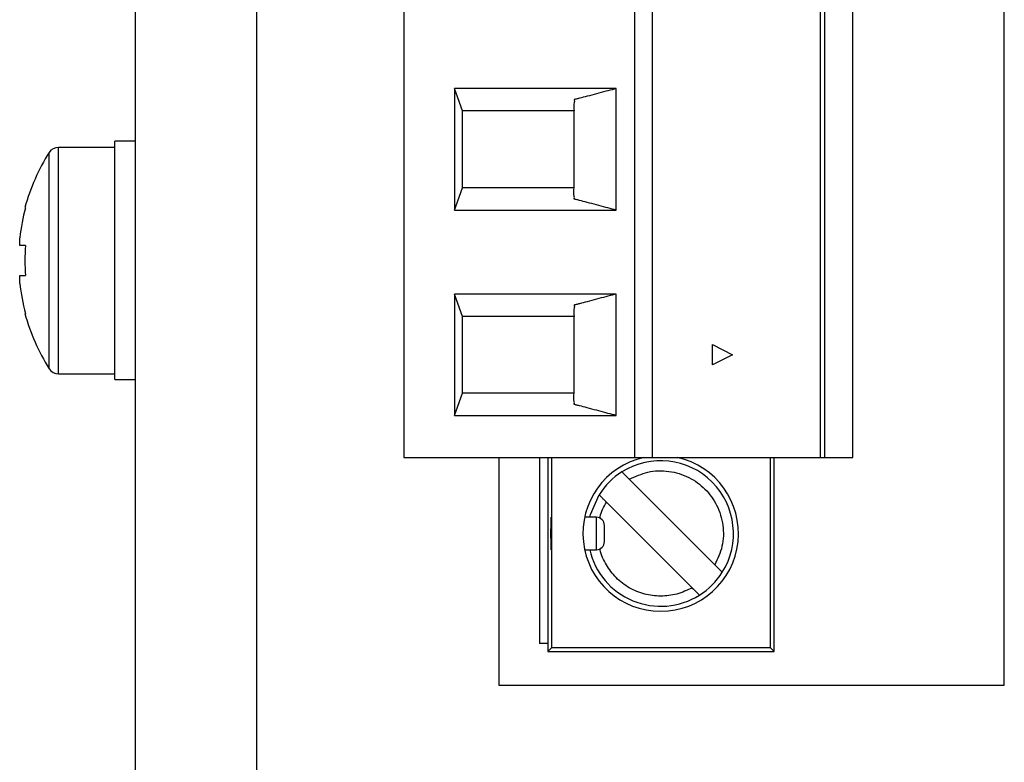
# Model space of a CAD drawing. Header units: millimetres. Extents: x 0 to 297, y 0 to 210.
# Tile 26 of 34: x 57.62 to 69.8, y 123.54 to 132.72. Entities that reach past the tile are written whole.
import ezdxf

# ---------------------------------------------------------------- set-up
doc = ezdxf.new("R2010")
doc.units = ezdxf.units.MM

msp = doc.modelspace()

# ---------------------------------------------------------------- linework, layer by layer
at = {"color": 7, "linetype": 'Continuous', "lineweight": 25}
for p, q in [((59.048, 138.895), (59.048, 77.495)), ((60.548, 138.895), (60.548, 77.495)), ((60.548, 138.245), (60.548, 77.545)), ((69.798, 124.495), (69.798, 137.745)), ((62.373, 134.93), (62.373, 127.31)), ((65.223, 134.93), (65.223, 127.31)), ((65.448, 127.31), (65.448, 134.93)), ((67.523, 127.31), (67.523, 134.93)), ((67.573, 134.93), (67.573, 127.31)), ((67.923, 127.31), (67.923, 134.93)), ((62.998, 131.871), (62.998, 130.369)), ((64.998, 131.871), (62.998, 131.871)), ((63.098, 131.595), (62.998, 131.871)), ((64.998, 130.369), (64.998, 131.871)), ((63.098, 130.645), (63.098, 131.595)), ((64.478, 131.595), (63.098, 131.595)), ((64.478, 130.645), (64.478, 131.595)), ((59.048, 131.22), (58.798, 131.22)), ((58.798, 128.274), (58.798, 131.22)), ((58.798, 131.145), (58.1, 131.145)), ((62.998, 130.369), (63.098, 130.645)), ((64.478, 130.645), (63.098, 130.645)), ((57.686, 130.401), (57.692, 130.398)), ((62.998, 130.369), (64.998, 130.369)), ((57.621, 129.93), (57.621, 130.027)), ((57.692, 129.93), (57.621, 129.93)), ((57.621, 129.463), (57.621, 129.56)), ((57.621, 129.56), (57.692, 129.56)), ((62.998, 129.331), (62.998, 127.829)), ((64.998, 129.331), (62.998, 129.331)), ((63.098, 129.055), (62.998, 129.331)), ((64.998, 127.829), (64.998, 129.331)), ((57.692, 129.092), (57.686, 129.089)), ((63.098, 128.105), (63.098, 129.055)), ((64.478, 129.055), (63.098, 129.055)), ((64.478, 128.105), (64.478, 129.055)), ((66.188, 128.705), (66.438, 128.58)), ((66.188, 128.455), (66.188, 128.705)), ((66.438, 128.58), (66.188, 128.455)), ((58.1, 128.345), (58.798, 128.345)), ((58.798, 128.274), (59.048, 128.274)), ((62.998, 127.829), (63.098, 128.105)), ((64.478, 128.105), (63.098, 128.105)), ((62.998, 127.829), (64.998, 127.829)), ((62.373, 127.31), (65.223, 127.31)), ((63.548, 127.31), (63.548, 124.495)), ((64.048, 127.31), (64.048, 125.01)), ((64.153, 127.31), (64.153, 124.91)), ((64.203, 124.961), (64.203, 127.31)), ((65.223, 127.31), (65.448, 127.31)), ((65.448, 127.31), (67.523, 127.31)), ((66.902, 127.31), (66.902, 124.961)), ((66.953, 124.91), (66.953, 127.31)), ((67.523, 127.31), (67.573, 127.31)), ((67.573, 127.31), (67.923, 127.31)), ((65.16, 127.041), (66.219, 125.982)), ((65.936, 125.699), (64.877, 126.758)), ((64.753, 126.57), (64.606, 126.57)), ((64.606, 126.17), (64.753, 126.17)), ((64.153, 125.01), (64.048, 125.01)), ((64.153, 124.91), (64.203, 124.961)), ((64.203, 124.961), (66.902, 124.961)), ((66.902, 124.961), (66.953, 124.91)), ((64.153, 124.91), (66.953, 124.91)), ((63.548, 124.495), (69.798, 124.495))]:
    msp.add_line(p, q, dxfattribs=at)
at = {"color": 8, "linetype": 'Continuous', "lineweight": 25}
for p, q in [((57.986, 128.408), (57.986, 131.082)), ((58.1, 128.345), (58.1, 131.145)), ((64.753, 126.17), (64.753, 126.57))]:
    msp.add_line(p, q, dxfattribs=at)
at = {"color": 7, "linetype": 'Continuous', "lineweight": 25, "flags": 128}
msp.add_lwpolyline([(64.67, 126.57), (64.679, 126.603), (64.786, 126.849)], dxfattribs=at)
at = {"color": 7, "linetype": 'Continuous', "lineweight": 25}
for centre, radius, start, end in [((60.098, 129.745), 2.5, 147.664, 164.7807), ((58.1, 131.01), 0.135, 90, 147.664), ((60.098, 129.745), 2.493, 164.8121, 173.4966), ((60.424, 129.745), 2.739, 176.1266, 183.8734), ((60.098, 129.745), 2.493, 186.5034, 195.1879), ((60.098, 129.745), 2.5, 195.2193, 212.336), ((58.1, 128.48), 0.135, 212.336, 270), ((65.548, 126.37), 0.962, 102.413, 77.587), ((65.548, 126.37), 0.9, 327.8396, 122.1604), ((65.548, 126.37), 0.9, 122.1604, 147.8396), ((64.753, 126.47), 0.1, 0, 90), ((65.548, 126.37), 0.9, 192.8396, 302.1604), ((64.753, 126.27), 0.1, 270, 0), ((65.548, 126.37), 0.9, 302.1604, 327.8396)]:
    msp.add_arc(centre, radius, start, end, dxfattribs=at)
msp.add_ellipse((64.195, 126.37), major_axis=(0, 0.2), ratio=0.017455, dxfattribs=at)
for points, knots in [([(64.998, 131.871), (64.989, 131.869), (64.947, 131.858), (64.828, 131.826), (64.685, 131.788), (64.562, 131.756), (64.511, 131.743), (64.49, 131.738), (64.48, 131.735), (64.478, 131.734), (64.476, 131.731), (64.486, 131.72), (64.468, 131.674), (64.474, 131.63), (64.478, 131.595)], [0, 0, 0, 0, 0.0276735, 0.1383677, 0.3905274, 0.4932166, 0.5356004, 0.5534094, 0.561054, 0.5660239, 0.567115, 0.5874332, 0.6674054, 1, 1, 1, 1]), ([(64.998, 130.369), (64.989, 130.371), (64.947, 130.382), (64.828, 130.414), (64.685, 130.452), (64.562, 130.484), (64.511, 130.497), (64.49, 130.502), (64.48, 130.505), (64.478, 130.506), (64.476, 130.509), (64.486, 130.52), (64.468, 130.566), (64.474, 130.61), (64.478, 130.645)], [0, 0, 0, 0, 0.027674, 0.138368, 0.390527, 0.493217, 0.5356, 0.553409, 0.561054, 0.566024, 0.567115, 0.587433, 0.667405, 1, 1, 1, 1]), ([(64.998, 129.331), (64.989, 129.329), (64.947, 129.318), (64.828, 129.286), (64.685, 129.248), (64.562, 129.216), (64.511, 129.203), (64.49, 129.198), (64.48, 129.195), (64.478, 129.194), (64.476, 129.191), (64.486, 129.18), (64.468, 129.134), (64.474, 129.09), (64.478, 129.055)], [0, 0, 0, 0, 0.0276735, 0.1383677, 0.3905274, 0.4932166, 0.5356004, 0.5534094, 0.561054, 0.5660239, 0.567115, 0.5874332, 0.6674054, 1, 1, 1, 1]), ([(64.998, 127.829), (64.989, 127.831), (64.947, 127.842), (64.828, 127.874), (64.685, 127.912), (64.562, 127.944), (64.511, 127.957), (64.49, 127.962), (64.48, 127.965), (64.478, 127.966), (64.476, 127.969), (64.486, 127.98), (64.468, 128.026), (64.474, 128.07), (64.478, 128.105)], [0, 0, 0, 0, 0.027674, 0.138368, 0.390527, 0.493217, 0.5356, 0.553409, 0.561054, 0.566024, 0.567115, 0.587433, 0.667405, 1, 1, 1, 1]), ([(65.069, 127.132), (65.07, 127.131), (65.072, 127.129), (65.087, 127.114), (65.109, 127.092), (65.135, 127.066), (65.152, 127.048), (65.16, 127.041)], [0, 0, 0, 0, 0.207341, 0.414609, 0.623955, 0.83835, 1, 1, 1, 1]), ([(65.16, 127.041), (65.235, 127.075), (65.389, 127.146), (65.651, 127.152), (65.899, 127.077), (66.105, 126.927), (66.255, 126.721), (66.33, 126.473), (66.324, 126.211), (66.253, 126.057), (66.219, 125.982)], [0, 0, 0, 0, 0.121589, 0.25, 0.378411, 0.5, 0.621589, 0.75, 0.878411, 1, 1, 1, 1]), ([(64.877, 126.758), (64.866, 126.768), (64.845, 126.789), (64.818, 126.817), (64.797, 126.838), (64.787, 126.848), (64.786, 126.849), (64.786, 126.849)], [0, 0, 0, 0, 0.223287, 0.446737, 0.665727, 0.878469, 1, 1, 1, 1]), ([(64.853, 126.27), (64.853, 126.271), (64.853, 126.273), (64.853, 126.286), (64.853, 126.303), (64.853, 126.325), (64.853, 126.35), (64.853, 126.377), (64.853, 126.403), (64.853, 126.426), (64.853, 126.446), (64.853, 126.466), (64.853, 126.469), (64.853, 126.47)], [0, 0, 0, 0, 0.11969, 0.186312, 0.249933, 0.37623, 0.437293, 0.500189, 0.626502, 0.687569, 0.75049, 0.876052, 1, 1, 1, 1]), ([(66.219, 125.982), (66.229, 125.971), (66.25, 125.95), (66.278, 125.923), (66.299, 125.902), (66.308, 125.892), (66.309, 125.891), (66.31, 125.891)], [0, 0, 0, 0, 0.223287, 0.446737, 0.665727, 0.878469, 1, 1, 1, 1]), ([(66.027, 125.608), (66.026, 125.609), (66.024, 125.611), (66.009, 125.626), (65.987, 125.648), (65.961, 125.674), (65.943, 125.691), (65.936, 125.699)], [0, 0, 0, 0, 0.207341, 0.414609, 0.623955, 0.83835, 1, 1, 1, 1])]:
    msp.add_open_spline(points, degree=3, knots=knots, dxfattribs=at)
at = {"color": 8, "linetype": 'Continuous', "lineweight": 25}
for points, knots in [([(64.798, 126.557), (64.799, 126.563), (64.808, 126.635), (64.844, 126.699), (64.877, 126.758)], [0, 0, 0, 0, 0.079721, 1, 1, 1, 1]), ([(65.548, 125.595), (65.481, 125.6), (65.346, 125.61), (65.156, 125.692), (64.992, 125.816), (64.873, 125.979), (64.808, 126.106), (64.799, 126.176), (64.798, 126.182)], [0, 0, 0, 0, 0.194251, 0.39536, 0.596468, 0.790719, 0.98497, 1, 1, 1, 1])]:
    msp.add_open_spline(points, degree=3, knots=knots, dxfattribs=at)
at = {"color": 7, "linetype": 'Continuous', "lineweight": 25}
msp.add_open_spline([(65.936, 125.699), (65.875, 125.669), (65.752, 125.609), (65.616, 125.6), (65.548, 125.595)], degree=3, dxfattribs=at)

doc.saveas('drawing.dxf')
